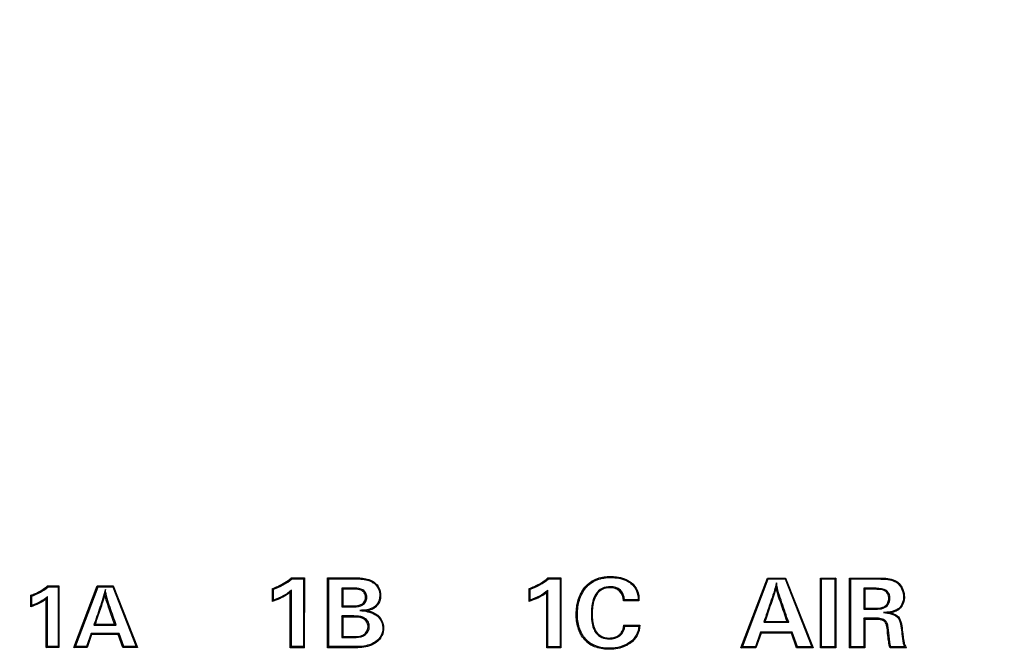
# Model space of a CAD drawing. Header units: millimetres. Extents: x 5828 to 6704, y 123 to 421.
# Tile 28 of 256: x 6386.2 to 6388.31, y 189.92 to 191.28. Entities that reach past the tile are written whole.
import ezdxf
from ezdxf import colors
from ezdxf.entities.mleader import LeaderData, LeaderLine
from ezdxf.math import Vec2, Vec3

# ---------------------------------------------------------------- set-up
doc = ezdxf.new("R2010")
doc.units = ezdxf.units.MM
doc.layers.add('外形图', color=7, linetype='Continuous')
doc.layers.add('多重引线', color=7, linetype='Continuous')
doc.styles.get("Standard").update_dxf_attribs({"font": 'msyh.ttc'})

msp = doc.modelspace()

# ---------------------------------------------------------------- linework, layer by layer
at = {"layer": '外形图', "linetype": 'ByBlock'}
for p, q in [((6386.7794, 190.0772), (6386.8074, 190.0772)), ((6386.8074, 190.0772), (6386.8056, 190.0751)), ((6386.8074, 190.0772), (6386.8073, 189.9272)), ((6386.8574, 190.0772), (6386.9216, 190.0772)), ((6386.8574, 190.0772), (6386.86, 190.0751)), ((6386.9216, 190.0772), (6386.9221, 190.075)), ((6387.3309, 190.077), (6387.3589, 190.077)), ((6387.3589, 190.077), (6387.3571, 190.0749)), ((6387.3589, 190.077), (6387.3588, 189.927)), ((6387.4656, 190.0801), (6387.466, 190.078)), ((6387.7457, 189.9269), (6387.8027, 190.0769)), ((6387.8027, 190.0769), (6387.8416, 190.0769)), ((6387.8027, 190.0769), (6387.8045, 190.0748)), ((6387.8416, 190.0769), (6387.8405, 190.0748)), ((6387.8416, 190.0769), (6387.9008, 189.9269)), ((6387.9167, 190.0769), (6387.9493, 190.0769)), ((6387.9167, 189.9269), (6387.9167, 190.0769)), ((6387.9167, 190.0769), (6387.9192, 190.0748)), ((6387.9493, 190.0769), (6387.9474, 190.0748)), ((6387.9493, 190.0769), (6387.9493, 189.9269)), ((6387.9791, 189.9269), (6387.9792, 190.0769)), ((6387.9792, 190.0769), (6388.0461, 190.0769)), ((6387.9792, 190.0769), (6387.9817, 190.0748)), ((6388.0461, 190.0769), (6388.0464, 190.0747)), ((6386.2551, 190.0599), (6386.2799, 190.0599)), ((6386.2564, 190.0578), (6386.2782, 190.0577)), ((6386.2799, 190.0599), (6386.2782, 190.0577)), ((6386.2782, 190.0577), (6386.2782, 189.9297)), ((6386.2799, 190.0599), (6386.2798, 189.9274)), ((6386.3118, 189.9273), (6386.3621, 190.0598)), ((6386.3154, 189.9297), (6386.3641, 190.0577)), ((6386.3621, 190.0598), (6386.3965, 190.0598)), ((6386.3621, 190.0598), (6386.3641, 190.0577)), ((6386.3641, 190.0577), (6386.3955, 190.0577)), ((6386.3965, 190.0598), (6386.3955, 190.0577)), ((6386.3955, 190.0577), (6386.446, 189.9296)), ((6386.3965, 190.0598), (6386.4488, 189.9273)), ((6386.7806, 190.0751), (6386.8056, 190.0751)), ((6386.8056, 190.0751), (6386.8056, 189.9295)), ((6386.86, 190.0751), (6386.9221, 190.075)), ((6386.86, 189.9295), (6386.86, 190.0751)), ((6386.9582, 190.0671), (6386.9573, 190.0655)), ((6387.3321, 190.0749), (6387.3571, 190.0749)), ((6387.3571, 190.0749), (6387.357, 189.9293)), ((6387.4104, 190.0571), (6387.4125, 190.0558)), ((6387.465, 190.056), (6387.4653, 190.0583)), ((6387.5099, 190.067), (6387.5089, 190.0653)), ((6387.7493, 189.9292), (6387.8045, 190.0748)), ((6387.8045, 190.0748), (6387.8405, 190.0748)), ((6387.8405, 190.0748), (6387.8979, 189.9292)), ((6387.9192, 189.9292), (6387.9192, 190.0748)), ((6387.9192, 190.0748), (6387.9474, 190.0748)), ((6387.9474, 190.0748), (6387.9474, 189.9292)), ((6387.9817, 190.0748), (6388.0464, 190.0747)), ((6387.9817, 189.9292), (6387.9817, 190.0748)), ((6388.0856, 190.0653), (6388.0843, 190.0638)), ((6386.2192, 190.015), (6386.2192, 190.0397)), ((6386.2219, 190.0182), (6386.2219, 190.0382)), ((6386.2555, 189.9297), (6386.2555, 190.037)), ((6386.7387, 190.0264), (6386.7387, 190.0543)), ((6386.7414, 190.0296), (6386.7414, 190.0529)), ((6386.7768, 189.9272), (6386.7768, 190.0458)), ((6386.7794, 189.9295), (6386.7794, 190.0506)), ((6386.89, 190.0529), (6386.8882, 190.0552)), ((6386.9154, 190.0552), (6386.8882, 190.0552)), ((6386.8882, 190.0552), (6386.8882, 190.0151)), ((6386.915, 190.0529), (6386.89, 190.0529)), ((6386.89, 190.0529), (6386.89, 190.0172)), ((6386.915, 190.0529), (6386.9154, 190.0552)), ((6386.9388, 190.0356), (6386.9414, 190.0357)), ((6386.9713, 190.0392), (6386.9695, 190.0393)), ((6387.2902, 190.0263), (6387.2902, 190.0542)), ((6387.2928, 190.0295), (6387.2928, 190.0527)), ((6387.3283, 189.927), (6387.3283, 190.0456)), ((6387.3308, 189.9293), (6387.3309, 190.0504)), ((6387.4352, 190.0408), (6387.4337, 190.042)), ((6388.0117, 190.0526), (6388.0099, 190.0549)), ((6388.0364, 190.0549), (6388.0099, 190.0549)), ((6388.0099, 190.0549), (6388.0099, 190.0101)), ((6388.0361, 190.0526), (6388.0117, 190.0526)), ((6388.0117, 190.0526), (6388.0117, 190.0122)), ((6388.0361, 190.0526), (6388.0364, 190.0549)), ((6388.0569, 190.0479), (6388.0585, 190.0498)), ((6388.0969, 190.0357), (6388.095, 190.0358)), ((6386.2528, 189.9274), (6386.2528, 190.0321)), ((6386.89, 190.0172), (6386.8882, 190.0151)), ((6386.8882, 190.0151), (6386.9139, 190.0151)), ((6386.89, 190.0172), (6386.9135, 190.0172)), ((6386.9135, 190.0172), (6386.9139, 190.0151)), ((6386.9648, 190.019), (6386.9634, 190.0203)), ((6387.5265, 190.0278), (6387.4932, 190.0278)), ((6387.5248, 190.0301), (6387.4955, 190.0301)), ((6388.0505, 190.014), (6388.0515, 190.012)), ((6388.0597, 190.021), (6388.0618, 190.0197)), ((6388.0634, 190.0336), (6388.066, 190.0337)), ((6386.89, 189.9931), (6386.8882, 189.9954)), ((6386.9139, 189.9954), (6386.8882, 189.9954)), ((6386.8882, 189.9954), (6386.8882, 189.9492)), ((6386.9135, 189.9931), (6386.89, 189.9931)), ((6386.89, 189.9931), (6386.89, 189.9513)), ((6386.9135, 189.9931), (6386.9139, 189.9954)), ((6386.969, 189.9933), (6386.9677, 189.9919)), ((6387.3917, 189.9995), (6387.3943, 189.9996)), ((6387.426, 189.9995), (6387.4242, 189.9996)), ((6388.0117, 190.0122), (6388.0099, 190.0101)), ((6388.0099, 190.0101), (6388.0348, 190.0101)), ((6388.0117, 190.0122), (6388.0342, 190.0122)), ((6388.0342, 190.0122), (6388.0348, 190.0101)), ((6386.3575, 189.9776), (6386.355, 189.9755)), ((6386.355, 189.9755), (6386.4031, 189.9755)), ((6386.3575, 189.9776), (6386.3995, 189.9776)), ((6386.3995, 189.9776), (6386.4031, 189.9755)), ((6386.9371, 189.9874), (6386.9389, 189.9892)), ((6386.9443, 189.9723), (6386.9469, 189.9724)), ((6387.4942, 189.9756), (6387.5285, 189.9756)), ((6387.4965, 189.9735), (6387.5265, 189.9735)), ((6387.7974, 189.9838), (6387.7947, 189.9818)), ((6387.7947, 189.9818), (6387.8484, 189.9817)), ((6387.7974, 189.9838), (6387.8449, 189.9838)), ((6387.8449, 189.9838), (6387.8484, 189.9817)), ((6388.0117, 189.9881), (6388.0099, 189.9904)), ((6388.0099, 189.9904), (6388.0099, 189.9292)), ((6388.0382, 189.9904), (6388.0099, 189.9904)), ((6388.0379, 189.9881), (6388.0117, 189.9881)), ((6388.0117, 189.9881), (6388.0117, 189.9269)), ((6388.0379, 189.9881), (6388.0382, 189.9904)), ((6388.0486, 189.9865), (6388.0496, 189.9887)), ((6388.0556, 189.9821), (6388.0577, 189.9835)), ((6388.0589, 189.9749), (6388.0613, 189.9755)), ((6388.0865, 189.9901), (6388.0849, 189.9891)), ((6386.3491, 189.9576), (6386.3392, 189.9296)), ((6386.3502, 189.9553), (6386.3403, 189.9273)), ((6386.3502, 189.9553), (6386.3491, 189.9576)), ((6386.4095, 189.9576), (6386.3491, 189.9576)), ((6386.4075, 189.9553), (6386.3502, 189.9553)), ((6386.4075, 189.9553), (6386.4095, 189.9576)), ((6386.4174, 189.9273), (6386.4075, 189.9553)), ((6386.4195, 189.9296), (6386.4095, 189.9576)), ((6386.89, 189.9513), (6386.8882, 189.9492)), ((6386.89, 189.9513), (6386.9182, 189.9513)), ((6386.9182, 189.9513), (6386.9186, 189.9492)), ((6386.9372, 189.957), (6386.939, 189.9554)), ((6386.9776, 189.9698), (6386.9759, 189.9699)), ((6387.4839, 189.9545), (6387.4856, 189.9528)), ((6387.788, 189.9609), (6387.7768, 189.9292)), ((6387.7892, 189.9586), (6387.778, 189.9269)), ((6387.7892, 189.9586), (6387.788, 189.9609)), ((6387.8559, 189.9608), (6387.788, 189.9609)), ((6387.8541, 189.9586), (6387.7892, 189.9586)), ((6387.8541, 189.9586), (6387.8559, 189.9609)), ((6387.8653, 189.9269), (6387.8541, 189.9586)), ((6387.8672, 189.9292), (6387.8559, 189.9609)), ((6388.0615, 189.9532), (6388.064, 189.9535)), ((6388.0936, 189.957), (6388.0918, 189.9569)), ((6386.2528, 189.9274), (6386.2555, 189.9297)), ((6386.2782, 189.9297), (6386.2555, 189.9297)), ((6386.2798, 189.9274), (6386.2782, 189.9297)), ((6386.3118, 189.9273), (6386.3154, 189.9297)), ((6386.3392, 189.9296), (6386.3154, 189.9297)), ((6386.3403, 189.9273), (6386.3392, 189.9296)), ((6386.4174, 189.9273), (6386.4195, 189.9296)), ((6386.4461, 189.9296), (6386.4195, 189.9296)), ((6386.4488, 189.9273), (6386.446, 189.9296)), ((6386.7768, 189.9272), (6386.7794, 189.9295)), ((6386.8056, 189.9295), (6386.7794, 189.9295)), ((6386.8073, 189.9272), (6386.8056, 189.9295)), ((6386.8574, 189.9272), (6386.86, 189.9295)), ((6386.9182, 189.9295), (6386.86, 189.9295)), ((6386.8882, 189.9492), (6386.9186, 189.9492)), ((6386.9178, 189.9272), (6386.9182, 189.9295)), ((6386.962, 189.9386), (6386.9611, 189.9404)), ((6387.3283, 189.927), (6387.3308, 189.9293)), ((6387.3571, 189.9293), (6387.3308, 189.9293)), ((6387.3588, 189.927), (6387.357, 189.9293)), ((6387.4102, 189.9439), (6387.4122, 189.9455)), ((6387.4247, 189.9325), (6387.4262, 189.9345)), ((6387.4623, 189.948), (6387.4627, 189.9459)), ((6387.508, 189.9371), (6387.5071, 189.939)), ((6387.7457, 189.9269), (6387.7493, 189.9292)), ((6387.7768, 189.9292), (6387.7493, 189.9292)), ((6387.778, 189.9269), (6387.7768, 189.9292)), ((6387.8653, 189.9269), (6387.8672, 189.9292)), ((6387.898, 189.9292), (6387.8672, 189.9292)), ((6387.9008, 189.9269), (6387.8979, 189.9292)), ((6387.9167, 189.9269), (6387.9192, 189.9292)), ((6387.9474, 189.9292), (6387.9192, 189.9292)), ((6387.9493, 189.9269), (6387.9474, 189.9292)), ((6387.9791, 189.9269), (6387.9817, 189.9292)), ((6388.0099, 189.9292), (6387.9817, 189.9292)), ((6388.0117, 189.9269), (6388.0099, 189.9292)), ((6388.0979, 189.9292), (6388.0679, 189.9292)), ((6388.0962, 189.9375), (6388.0944, 189.9371)), ((6386.2799, 189.9274), (6386.2528, 189.9274)), ((6386.3403, 189.9273), (6386.3118, 189.9273)), ((6386.4488, 189.9273), (6386.4174, 189.9273)), ((6386.8074, 189.9272), (6386.7768, 189.9272)), ((6386.9178, 189.9272), (6386.8574, 189.9272)), ((6387.3589, 189.927), (6387.3283, 189.927)), ((6387.4635, 189.9238), (6387.4639, 189.9261)), ((6387.778, 189.9269), (6387.7457, 189.9269)), ((6387.9008, 189.9269), (6387.8653, 189.9269)), ((6387.9493, 189.9269), (6387.9167, 189.9269)), ((6388.0117, 189.9269), (6387.9791, 189.9269)), ((6388.1016, 189.9268), (6388.0661, 189.9268))]:
    msp.add_line(p, q, dxfattribs=at)
for centre, radius, start, end in [((6386.2681, 189.7713), 0.5958, 30.6582, 30.8966), ((6386.831, 189.7903), 0.5763, 29.5939, 29.8378), ((6385.7924, 189.7701), 0.5459, 31.7913, 32.0538), ((6388.4214, 190.0126), 0.6016, 174.835, 175.867), ((6386.5751, 190.6963), 0.7469, 241.5459, 241.7803), ((6386.1545, 190.0894), 0.1138, 329.7944, 332.6024), ((6387.5869, 189.9357), 1.2129, 174.4708, 175.0046), ((6387.1421, 190.7804), 0.8306, 240.9457, 241.1535), ((6386.6627, 190.1109), 0.1313, 330.2792, 332.6855), ((6387.6895, 190.7584), 0.8096, 240.448, 240.6578), ((6387.2129, 190.1102), 0.1322, 330.7798, 333.159), ((6385.7072, 190.4482), 0.6707, 319.769, 320.126), ((6386.1495, 190.5157), 0.7659, 320.2969, 320.6066), ((6386.6983, 190.5078), 0.7631, 320.8719, 321.1802), ((6387.3263, 190.2029), 0.2419, 313.6079, 314.3807), ((6387.4096, 189.9393), 0.1466, 37.1133, 38.2328), ((6386.9486, 190.38), 0.3733, 266.6326, 269.1428), ((6387.3867, 189.8549), 0.1616, 47.2147, 48.3143), ((6387.4279, 190.0705), 0.1383, 315.4394, 316.6385), ((6387.4528, 189.9831), 0.0578, 222.5807, 240.9746), ((6387.4532, 189.9832), 0.0556, 222.592, 240.9836), ((6388.159, 189.8547), 0.1177, 140.7425, 142.1819)]:
    msp.add_arc(centre, radius, start, end, dxfattribs=at)
for points, knots in [([(6386.7387, 190.0543), (6386.7426, 190.0558), (6386.7571, 190.0615), (6386.7708, 190.0696), (6386.7794, 190.0772)], [0, 0, 0, 0, 0.266729, 1, 1, 1, 1]), ([(6386.9216, 190.0772), (6386.9252, 190.0772), (6386.9378, 190.0766), (6386.9509, 190.0728), (6386.9582, 190.0671)], [0, 0, 0, 0, 0.277217, 1, 1, 1, 1]), ([(6387.2902, 190.0542), (6387.2941, 190.0556), (6387.3086, 190.0614), (6387.3223, 190.0695), (6387.3309, 190.077)], [0, 0, 0, 0, 0.266729, 1, 1, 1, 1]), ([(6387.4104, 190.0571), (6387.4173, 190.0656), (6387.4354, 190.0778), (6387.4561, 190.0801), (6387.4656, 190.0801)], [0, 0, 0, 0, 0.538652, 1, 1, 1, 1]), ([(6387.4125, 190.0558), (6387.4187, 190.0635), (6387.4358, 190.0755), (6387.456, 190.078), (6387.466, 190.078)], [0, 0, 0, 0, 0.498699, 1, 1, 1, 1]), ([(6387.4656, 190.0801), (6387.4699, 190.0802), (6387.4854, 190.0794), (6387.5011, 190.074), (6387.5099, 190.067)], [0, 0, 0, 0, 0.280026, 1, 1, 1, 1]), ([(6387.466, 190.078), (6387.4773, 190.078), (6387.4929, 190.0756), (6387.5059, 190.0677), (6387.5089, 190.0653)], [0, 0, 0, 0, 0.74879, 1, 1, 1, 1]), ([(6388.0461, 190.0769), (6388.0499, 190.0769), (6388.0635, 190.0763), (6388.0785, 190.0725), (6388.0856, 190.0653)], [0, 0, 0, 0, 0.271061, 1, 1, 1, 1]), ([(6386.2192, 190.0397), (6386.2226, 190.0409), (6386.2354, 190.046), (6386.2475, 190.0531), (6386.2551, 190.0599)], [0, 0, 0, 0, 0.26307, 1, 1, 1, 1]), ([(6386.9221, 190.075), (6386.9313, 190.075), (6386.944, 190.0735), (6386.9548, 190.0673), (6386.9573, 190.0655)], [0, 0, 0, 0, 0.749094, 1, 1, 1, 1]), ([(6386.9573, 190.0655), (6386.9612, 190.0624), (6386.9679, 190.0544), (6386.9695, 190.0443), (6386.9695, 190.0393)], [0, 0, 0, 0, 0.499446, 1, 1, 1, 1]), ([(6386.9582, 190.0671), (6386.9622, 190.0641), (6386.9693, 190.0557), (6386.9713, 190.0448), (6386.9713, 190.0392)], [0, 0, 0, 0, 0.47343, 1, 1, 1, 1]), ([(6387.3917, 189.9995), (6387.3917, 190.0098), (6387.3942, 190.0305), (6387.404, 190.0492), (6387.4104, 190.0571)], [0, 0, 0, 0, 0.502329, 1, 1, 1, 1]), ([(6387.3943, 189.9996), (6387.3943, 190.0096), (6387.3967, 190.0298), (6387.4062, 190.048), (6387.4125, 190.0558)], [0, 0, 0, 0, 0.500582, 1, 1, 1, 1]), ([(6387.4653, 190.0583), (6387.4592, 190.0583), (6387.4465, 190.0563), (6387.4369, 190.0472), (6387.4337, 190.042)], [0, 0, 0, 0, 0.501046, 1, 1, 1, 1]), ([(6387.465, 190.056), (6387.459, 190.056), (6387.447, 190.0541), (6387.4381, 190.0456), (6387.4352, 190.0408)], [0, 0, 0, 0, 0.513896, 1, 1, 1, 1]), ([(6387.4932, 190.0278), (6387.4925, 190.0353), (6387.4883, 190.0514), (6387.472, 190.056), (6387.465, 190.056)], [0, 0, 0, 0, 0.516195, 1, 1, 1, 1]), ([(6387.4955, 190.0301), (6387.4946, 190.0375), (6387.4894, 190.0536), (6387.4728, 190.0583), (6387.4653, 190.0583)], [0, 0, 0, 0, 0.50046, 1, 1, 1, 1]), ([(6387.5089, 190.0653), (6387.5141, 190.0612), (6387.5228, 190.0503), (6387.5248, 190.0367), (6387.5248, 190.0301)], [0, 0, 0, 0, 0.499556, 1, 1, 1, 1]), ([(6387.5099, 190.067), (6387.5153, 190.0627), (6387.5249, 190.0507), (6387.5269, 190.0355), (6387.5265, 190.0278)], [0, 0, 0, 0, 0.470832, 1, 1, 1, 1]), ([(6387.8222, 190.0667), (6387.8188, 190.0522), (6387.809, 190.024), (6387.7995, 189.9958), (6387.7947, 189.9818)], [0, 0, 0, 0, 0.499917, 1, 1, 1, 1]), ([(6387.8213, 190.0559), (6387.8179, 190.0438), (6387.8096, 190.0199), (6387.8015, 189.9959), (6387.7974, 189.9838)], [0, 0, 0, 0, 0.497273, 1, 1, 1, 1]), ([(6387.8449, 189.9838), (6387.8405, 189.9963), (6387.8324, 190.0202), (6387.8238, 190.0441), (6387.8213, 190.0559)], [0, 0, 0, 0, 0.523042, 1, 1, 1, 1]), ([(6387.8484, 189.9817), (6387.8433, 189.9957), (6387.834, 190.0237), (6387.8237, 190.052), (6387.8222, 190.0667)], [0, 0, 0, 0, 0.500567, 1, 1, 1, 1]), ([(6388.0464, 190.0747), (6388.0565, 190.0747), (6388.0705, 190.0737), (6388.082, 190.0662), (6388.0843, 190.0638)], [0, 0, 0, 0, 0.749511, 1, 1, 1, 1]), ([(6388.0843, 190.0638), (6388.0879, 190.0602), (6388.0934, 190.0512), (6388.095, 190.0409), (6388.095, 190.0358)], [0, 0, 0, 0, 0.499695, 1, 1, 1, 1]), ([(6388.0856, 190.0653), (6388.0892, 190.0615), (6388.0951, 190.0521), (6388.0969, 190.0412), (6388.0969, 190.0357)], [0, 0, 0, 0, 0.485952, 1, 1, 1, 1]), ([(6386.3797, 190.0525), (6386.3769, 190.0394), (6386.3679, 190.0138), (6386.3594, 189.9883), (6386.355, 189.9755)], [0, 0, 0, 0, 0.499884, 1, 1, 1, 1]), ([(6386.3787, 190.0413), (6386.3756, 190.0306), (6386.3684, 190.0094), (6386.3612, 189.9882), (6386.3575, 189.9776)], [0, 0, 0, 0, 0.498266, 1, 1, 1, 1]), ([(6386.3995, 189.9776), (6386.3956, 189.9885), (6386.3885, 190.0097), (6386.3809, 190.0308), (6386.3787, 190.0413)], [0, 0, 0, 0, 0.518863, 1, 1, 1, 1]), ([(6386.4031, 189.9755), (6386.3986, 189.9882), (6386.39, 190.0135), (6386.3808, 190.0392), (6386.3797, 190.0525)], [0, 0, 0, 0, 0.500669, 1, 1, 1, 1]), ([(6386.7768, 190.0458), (6386.774, 190.0436), (6386.7622, 190.0355), (6386.7489, 190.03), (6386.7387, 190.0264)], [0, 0, 0, 0, 0.245389, 1, 1, 1, 1]), ([(6386.9135, 190.0172), (6386.9186, 190.0172), (6386.9272, 190.0177), (6386.9372, 190.0251), (6386.9388, 190.032), (6386.9388, 190.0356)], [0, 0, 0, 0, 0.438717, 0.699393, 1, 1, 1, 1]), ([(6386.9139, 190.0151), (6386.9203, 190.0151), (6386.9308, 190.016), (6386.9403, 190.0257), (6386.9414, 190.0324), (6386.9414, 190.0357)], [0, 0, 0, 0, 0.49925, 0.749314, 1, 1, 1, 1]), ([(6386.9388, 190.0356), (6386.9388, 190.0388), (6386.9374, 190.0454), (6386.928, 190.0524), (6386.9199, 190.0529), (6386.915, 190.0529)], [0, 0, 0, 0, 0.293441, 0.556673, 1, 1, 1, 1]), ([(6386.9414, 190.0357), (6386.9414, 190.0387), (6386.9403, 190.045), (6386.9313, 190.0542), (6386.9215, 190.0552), (6386.9154, 190.0552)], [0, 0, 0, 0, 0.250768, 0.500787, 1, 1, 1, 1]), ([(6386.9713, 190.0392), (6386.9713, 190.0374), (6386.9707, 190.0302), (6386.9679, 190.0233), (6386.9648, 190.019)], [0, 0, 0, 0, 0.259021, 1, 1, 1, 1]), ([(6387.3283, 190.0456), (6387.3255, 190.0434), (6387.3137, 190.0354), (6387.3004, 190.0299), (6387.2902, 190.0263)], [0, 0, 0, 0, 0.245389, 1, 1, 1, 1]), ([(6387.4352, 190.0408), (6387.4298, 190.0318), (6387.4265, 190.0173), (6387.426, 190.0032), (6387.426, 189.9995)], [0, 0, 0, 0, 0.741194, 1, 1, 1, 1]), ([(6388.0569, 190.0479), (6388.0526, 190.051), (6388.045, 190.0524), (6388.0379, 190.0526), (6388.0361, 190.0526)], [0, 0, 0, 0, 0.739055, 1, 1, 1, 1]), ([(6388.095, 190.0358), (6388.095, 190.0307), (6388.0935, 190.0228), (6388.088, 190.014), (6388.0797, 190.0077), (6388.0671, 190.0038), (6388.0569, 190.003), (6388.0518, 190.0027)], [0, 0, 0, 0, 0.249174, 0.374224, 0.499316, 0.749147, 1, 1, 1, 1]), ([(6388.0634, 190.0336), (6388.0634, 190.0351), (6388.0631, 190.0404), (6388.06, 190.0457), (6388.0569, 190.0479)], [0, 0, 0, 0, 0.275204, 1, 1, 1, 1]), ([(6388.066, 190.0337), (6388.066, 190.0367), (6388.0649, 190.0429), (6388.0609, 190.048), (6388.0585, 190.0498)], [0, 0, 0, 0, 0.500712, 1, 1, 1, 1]), ([(6388.0969, 190.0357), (6388.0969, 190.0276), (6388.0919, 190.01), (6388.0752, 190.0037), (6388.0673, 190.0022)], [0, 0, 0, 0, 0.500948, 1, 1, 1, 1]), ([(6386.9634, 190.0203), (6386.9615, 190.0176), (6386.9508, 190.0089), (6386.9367, 190.0077), (6386.9267, 190.0073)], [0, 0, 0, 0, 0.250705, 1, 1, 1, 1]), ([(6386.9648, 190.019), (6386.9635, 190.0172), (6386.9575, 190.0111), (6386.9492, 190.008), (6386.9431, 190.0067)], [0, 0, 0, 0, 0.259849, 1, 1, 1, 1]), ([(6388.0505, 190.014), (6388.0515, 190.0143), (6388.055, 190.0159), (6388.058, 190.0187), (6388.0597, 190.021)], [0, 0, 0, 0, 0.264283, 1, 1, 1, 1]), ([(6388.0597, 190.021), (6388.0604, 190.0219), (6388.0626, 190.0258), (6388.0634, 190.0304), (6388.0634, 190.0336)], [0, 0, 0, 0, 0.269583, 1, 1, 1, 1]), ([(6386.9371, 189.9874), (6386.9354, 189.9887), (6386.928, 189.9925), (6386.9196, 189.9931), (6386.9135, 189.9931)], [0, 0, 0, 0, 0.255613, 1, 1, 1, 1]), ([(6386.9389, 189.9892), (6386.9372, 189.9906), (6386.9294, 189.9947), (6386.9204, 189.9954), (6386.9139, 189.9954)], [0, 0, 0, 0, 0.250603, 1, 1, 1, 1]), ([(6386.9267, 190.0073), (6386.9377, 190.0058), (6386.9532, 190.0039), (6386.9653, 189.9947), (6386.9677, 189.9919)], [0, 0, 0, 0, 0.749544, 1, 1, 1, 1]), ([(6386.9431, 190.0067), (6386.9456, 190.0062), (6386.955, 190.0037), (6386.9641, 189.9987), (6386.969, 189.9933)], [0, 0, 0, 0, 0.261603, 1, 1, 1, 1]), ([(6386.969, 189.9933), (6386.9704, 189.9916), (6386.9753, 189.9847), (6386.9776, 189.976), (6386.9776, 189.9698)], [0, 0, 0, 0, 0.257102, 1, 1, 1, 1]), ([(6387.4102, 189.9439), (6387.4034, 189.9514), (6387.3938, 189.9697), (6387.3917, 189.9897), (6387.3917, 189.9995)], [0, 0, 0, 0, 0.506536, 1, 1, 1, 1]), ([(6387.4122, 189.9455), (6387.4057, 189.9526), (6387.3963, 189.9704), (6387.3943, 189.9899), (6387.3943, 189.9996)], [0, 0, 0, 0, 0.498883, 1, 1, 1, 1]), ([(6387.4242, 189.9996), (6387.4242, 189.9891), (6387.4253, 189.9746), (6387.432, 189.9621), (6387.4341, 189.9593)], [0, 0, 0, 0, 0.749424, 1, 1, 1, 1]), ([(6387.426, 189.9995), (6387.426, 189.9959), (6387.4265, 189.9826), (6387.4295, 189.9685), (6387.4354, 189.9606)], [0, 0, 0, 0, 0.269554, 1, 1, 1, 1]), ([(6388.0673, 190.0022), (6388.0663, 190.0022), (6388.0612, 190.0024), (6388.056, 190.0026), (6388.0518, 190.0027)], [0, 0, 0, 0, 0.186607, 1, 1, 1, 1]), ([(6388.0518, 190.0027), (6388.0579, 190.0021), (6388.0697, 190.0005), (6388.0819, 189.9944), (6388.0849, 189.9891)], [0, 0, 0, 0, 0.505025, 1, 1, 1, 1]), ([(6388.0673, 190.0022), (6388.0694, 190.0016), (6388.0766, 189.9994), (6388.0838, 189.9949), (6388.0865, 189.9901)], [0, 0, 0, 0, 0.279814, 1, 1, 1, 1]), ([(6386.9443, 189.9723), (6386.9443, 189.975), (6386.9432, 189.9808), (6386.9395, 189.9855), (6386.9371, 189.9874)], [0, 0, 0, 0, 0.468276, 1, 1, 1, 1]), ([(6386.9372, 189.957), (6386.9384, 189.958), (6386.9423, 189.9621), (6386.9443, 189.9681), (6386.9443, 189.9723)], [0, 0, 0, 0, 0.263159, 1, 1, 1, 1]), ([(6386.9469, 189.9724), (6386.9469, 189.9756), (6386.9456, 189.9821), (6386.9414, 189.9873), (6386.9389, 189.9892)], [0, 0, 0, 0, 0.49985, 1, 1, 1, 1]), ([(6387.4839, 189.9545), (6387.4856, 189.9558), (6387.4911, 189.9617), (6387.4936, 189.9698), (6387.4942, 189.9756)], [0, 0, 0, 0, 0.273777, 1, 1, 1, 1]), ([(6387.5265, 189.9735), (6387.5258, 189.9668), (6387.5221, 189.9533), (6387.5126, 189.9429), (6387.5071, 189.939)], [0, 0, 0, 0, 0.500314, 1, 1, 1, 1]), ([(6387.5285, 189.9756), (6387.528, 189.968), (6387.5245, 189.953), (6387.514, 189.9414), (6387.508, 189.9371)], [0, 0, 0, 0, 0.505054, 1, 1, 1, 1]), ([(6388.0556, 189.9821), (6388.0544, 189.9837), (6388.0519, 189.9853), (6388.0493, 189.9863), (6388.0486, 189.9865)], [0, 0, 0, 0, 0.730651, 1, 1, 1, 1]), ([(6388.0849, 189.9891), (6388.0877, 189.9844), (6388.0897, 189.9732), (6388.0912, 189.9624), (6388.0918, 189.9569)], [0, 0, 0, 0, 0.4988, 1, 1, 1, 1]), ([(6388.0865, 189.9901), (6388.0892, 189.9854), (6388.0915, 189.9739), (6388.093, 189.9628), (6388.0936, 189.957)], [0, 0, 0, 0, 0.48597, 1, 1, 1, 1]), ([(6386.9182, 189.9513), (6386.92, 189.9513), (6386.9266, 189.9516), (6386.9334, 189.954), (6386.9372, 189.957)], [0, 0, 0, 0, 0.267376, 1, 1, 1, 1]), ([(6386.9759, 189.9699), (6386.9759, 189.9642), (6386.9737, 189.9525), (6386.9657, 189.9438), (6386.9611, 189.9404)], [0, 0, 0, 0, 0.500225, 1, 1, 1, 1]), ([(6386.9776, 189.9698), (6386.9776, 189.9641), (6386.9755, 189.9518), (6386.9671, 189.9423), (6386.962, 189.9386)], [0, 0, 0, 0, 0.469275, 1, 1, 1, 1]), ([(6387.4354, 189.9606), (6387.4351, 189.9604), (6387.4346, 189.9601), (6387.4344, 189.9594), (6387.4341, 189.9593)], [0, 0, 0, 0, 0.486161, 1, 1, 1, 1]), ([(6387.4341, 189.9593), (6387.4374, 189.9549), (6387.4462, 189.9477), (6387.4573, 189.9459), (6387.4627, 189.9459)], [0, 0, 0, 0, 0.499313, 1, 1, 1, 1]), ([(6387.4354, 189.9606), (6387.4383, 189.9567), (6387.4464, 189.9497), (6387.457, 189.948), (6387.4623, 189.948)], [0, 0, 0, 0, 0.475267, 1, 1, 1, 1]), ([(6387.4623, 189.948), (6387.4643, 189.948), (6387.4719, 189.9484), (6387.4794, 189.9511), (6387.4839, 189.9545)], [0, 0, 0, 0, 0.264373, 1, 1, 1, 1]), ([(6388.0661, 189.9268), (6388.0644, 189.9308), (6388.0632, 189.9398), (6388.062, 189.9486), (6388.0615, 189.9532)], [0, 0, 0, 0, 0.484952, 1, 1, 1, 1]), ([(6388.0679, 189.9292), (6388.0666, 189.933), (6388.0655, 189.9413), (6388.0645, 189.9494), (6388.064, 189.9535)], [0, 0, 0, 0, 0.499636, 1, 1, 1, 1]), ([(6388.0936, 189.957), (6388.0938, 189.9553), (6388.0945, 189.9488), (6388.0952, 189.9422), (6388.0962, 189.9375)], [0, 0, 0, 0, 0.258282, 1, 1, 1, 1]), ([(6386.962, 189.9386), (6386.9587, 189.9362), (6386.945, 189.9289), (6386.9292, 189.9271), (6386.9178, 189.9272)], [0, 0, 0, 0, 0.259263, 1, 1, 1, 1]), ([(6386.9611, 189.9404), (6386.958, 189.9383), (6386.9448, 189.9311), (6386.9294, 189.9295), (6386.9182, 189.9295)], [0, 0, 0, 0, 0.250793, 1, 1, 1, 1]), ([(6387.4635, 189.9238), (6387.4599, 189.9238), (6387.4466, 189.9244), (6387.4332, 189.9278), (6387.4247, 189.9325)], [0, 0, 0, 0, 0.272825, 1, 1, 1, 1]), ([(6387.508, 189.9371), (6387.5047, 189.9347), (6387.4911, 189.9268), (6387.475, 189.9238), (6387.4635, 189.9238)], [0, 0, 0, 0, 0.261982, 1, 1, 1, 1]), ([(6388.0962, 189.9375), (6388.0965, 189.9364), (6388.0978, 189.9326), (6388.1, 189.9293), (6388.1016, 189.9268)], [0, 0, 0, 0, 0.269676, 1, 1, 1, 1])]:
    msp.add_open_spline(points, degree=3, knots=knots, dxfattribs=at)
for points in [[(6386.8574, 189.9272), (6386.8574, 189.9772), (6386.8574, 190.0272), (6386.8574, 190.0772)], [(6386.2219, 190.0382), (6386.2343, 190.0429), (6386.2465, 190.0491), (6386.2564, 190.0578)], [(6386.7414, 190.0529), (6386.7555, 190.0581), (6386.7693, 190.0652), (6386.7806, 190.0751)], [(6387.2928, 190.0527), (6387.3069, 190.058), (6387.3207, 190.065), (6387.3321, 190.0749)], [(6386.2555, 190.037), (6386.2462, 190.0281), (6386.234, 190.0227), (6386.2219, 190.0182)], [(6386.7794, 190.0506), (6386.7688, 190.0407), (6386.755, 190.0346), (6386.7414, 190.0296)], [(6386.9695, 190.0393), (6386.9695, 190.0327), (6386.9673, 190.0257), (6386.9634, 190.0203)], [(6387.3308, 190.0504), (6387.3203, 190.0406), (6387.3064, 190.0345), (6387.2928, 190.0295)], [(6387.4337, 190.042), (6387.4262, 190.0296), (6387.4242, 190.0141), (6387.4242, 189.9996)], [(6388.0585, 190.0498), (6388.0523, 190.0542), (6388.044, 190.0549), (6388.0364, 190.0549)], [(6386.2528, 190.0321), (6386.243, 190.0243), (6386.2311, 190.0192), (6386.2192, 190.015)], [(6388.0342, 190.0122), (6388.0397, 190.0122), (6388.0453, 190.0122), (6388.0505, 190.014)], [(6388.0515, 190.012), (6388.0556, 190.0134), (6388.0593, 190.0163), (6388.0618, 190.0197)], [(6388.0618, 190.0197), (6388.0647, 190.0236), (6388.066, 190.0288), (6388.066, 190.0337)], [(6386.9677, 189.9919), (6386.9729, 189.986), (6386.9759, 189.9777), (6386.9759, 189.9699)], [(6388.0348, 190.0101), (6388.0404, 190.0101), (6388.0462, 190.0102), (6388.0515, 190.012)], [(6386.939, 189.9554), (6386.9439, 189.9593), (6386.9469, 189.9661), (6386.9469, 189.9724)], [(6387.4856, 189.9528), (6387.4918, 189.9575), (6387.4953, 189.9658), (6387.4965, 189.9735)], [(6388.0486, 189.9865), (6388.0452, 189.9876), (6388.0415, 189.9881), (6388.0379, 189.9881)], [(6388.0496, 189.9887), (6388.046, 189.9899), (6388.042, 189.9904), (6388.0382, 189.9904)], [(6388.0577, 189.9835), (6388.0557, 189.9861), (6388.0526, 189.9877), (6388.0496, 189.9887)], [(6388.0589, 189.9749), (6388.0583, 189.9775), (6388.0572, 189.98), (6388.0556, 189.9821)], [(6388.0613, 189.9755), (6388.0607, 189.9784), (6388.0594, 189.9812), (6388.0577, 189.9835)], [(6388.0615, 189.9532), (6388.0608, 189.9604), (6388.0604, 189.9678), (6388.0589, 189.9749)], [(6388.064, 189.9535), (6388.0633, 189.9609), (6388.0629, 189.9683), (6388.0613, 189.9755)], [(6386.9186, 189.9492), (6386.9257, 189.9492), (6386.9335, 189.951), (6386.939, 189.9554)], [(6387.4627, 189.9459), (6387.4707, 189.9459), (6387.4792, 189.9481), (6387.4856, 189.9528)], [(6388.0918, 189.9569), (6388.0925, 189.9503), (6388.0929, 189.9436), (6388.0944, 189.9371)], [(6387.4639, 189.9261), (6387.451, 189.9261), (6387.4374, 189.9283), (6387.4262, 189.9345)], [(6387.5071, 189.939), (6387.4949, 189.9303), (6387.4789, 189.9261), (6387.4639, 189.9261)], [(6388.0944, 189.9371), (6388.0951, 189.9343), (6388.0964, 189.9316), (6388.0979, 189.9292)], [(6388.1016, 189.9268), (6388.1003, 189.9276), (6388.0991, 189.9284), (6388.0979, 189.9292)]]:
    msp.add_open_spline(points, degree=3, dxfattribs=at)

# ---------------------------------------------------------------- leaders
at = {"layer": '多重引线'}
ml = msp.add_multileader_mtext('Standard', dxfattribs=at)
ml.set_content('{\\fAlibaba PuHuiTi 3.0 65 Medium|b0|i0|c134|p18;2×M4 depth8}')
ml.set_leader_properties(linetype='ByLayer')
ml.build(insert=Vec2(0, 0))
ml.multileader.update_dxf_attribs({"text_left_attachment_type": 5, "text_right_attachment_type": 5, "dogleg_length": 2, "arrow_head_size": 1.25})
ctx = ml.context
ctx.base_point, ctx.char_height, ctx.arrow_head_size, ctx.landing_gap_size, ctx.plane_origin = Vec3(6379.3119, 199.9657), 1.5, 1.25, 0.5, Vec3(6398.1848, 190.4751)
ctx.left_attachment, ctx.right_attachment, ctx.text_align_type = 5, 5, 2
notes = []
notes.append((ctx, [(0, (1, 1, 0), (6395.5676, 199.9657), (-1, 0), 2, [(0, [(6399.0545, 190.0336)], 0, [])])]))
ctx.mtext.insert, ctx.mtext.alignment, ctx.mtext.flow_direction = Vec3(6393.0676, 202.0407), 3, 5
for ctx, leaders in notes:
    for number, flags, end, landing, length, lines in leaders:
        leader = LeaderData()
        leader.index, (leader.has_last_leader_line, leader.has_dogleg_vector, leader.attachment_direction) = number, flags
        leader.last_leader_point, leader.dogleg_vector, leader.dogleg_length = Vec3(end), Vec3(landing), length
        for number, points, colour, breaks in lines:
            line = LeaderLine()
            line.index, line.vertices, line.color, line.breaks = number, Vec3.list(points), colors.encode_raw_color(colour), breaks
            leader.lines.append(line)
        ctx.leaders.append(leader)

doc.saveas('drawing.dxf')
